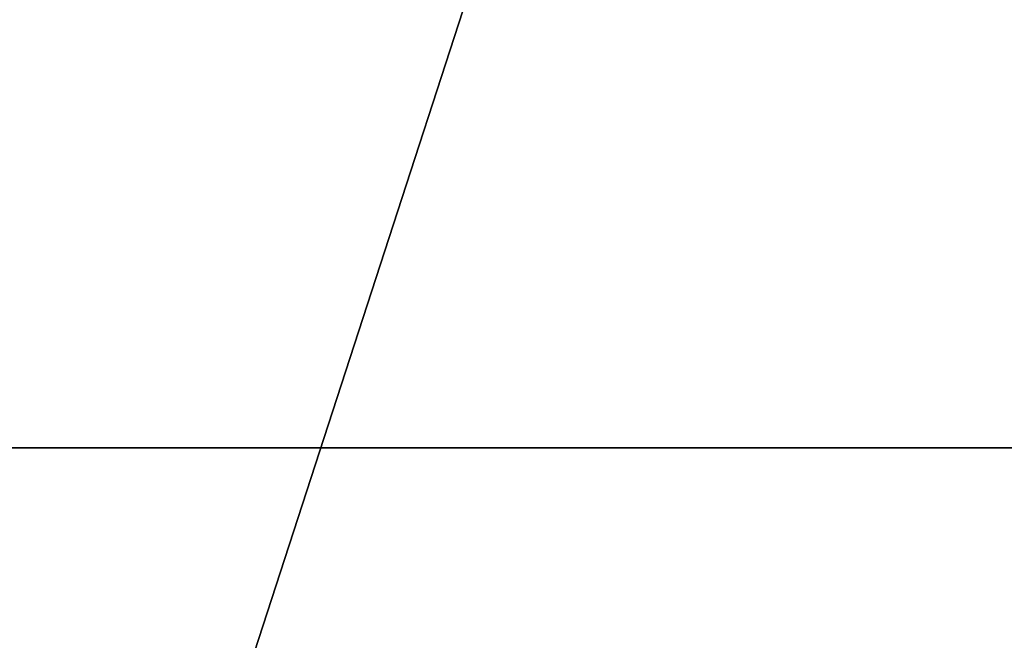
# Model space of a CAD drawing. Header units: millimetres. Extents: x -114 to 114, y -48 to 36.
# Tile 240 of 256: x 70.93 to 73.77, y -4.06 to -2.27. Entities that reach past the tile are written whole.
import ezdxf

# ---------------------------------------------------------------- set-up
doc = ezdxf.new("R2010")
doc.units = ezdxf.units.MM
doc.header["$LTSCALE"] = 65.185185
for name, color, linetype in [('2', 7, 'CONTINUOUS'), ('2841', 7, 'CONTINUOUS'), ('3026', 7, 'CONTINUOUS')]:
    doc.layers.add(name, color=color, linetype=linetype)

msp = doc.modelspace()

# ---------------------------------------------------------------- linework, layer by layer
at = {"layer": '2', "linetype": 'CONTINUOUS'}
for points in [[(-11.6345, -6.8483, 92.5), (113, -35, 92.5), (-9.8, 0, 92.5), (-11.6345, -6.8483, 92.5)], [(-9.8, 0, 92.5), (113, -35, 92.5), (21.2746, -6.8475, 92.5), (-9.8, 0, 92.5)], [(29.3258, -4.2309, 92.5), (113, -35, 92.5), (30.7, 0, 92.5), (29.3258, -4.2309, 92.5)], [(113, -35, 92.5), (68.2746, -6.8475, 92.5), (30.7, 0, 92.5), (113, -35, 92.5)]]:
    msp.add_3dface(points, dxfattribs=at)
at = {"layer": '2841', "linetype": 'CONTINUOUS'}
for points in [[(57.412, -3.5082, 110), (84.05, 0, 110), (56.95, 0, 110), (57.412, -3.5082, 110)], [(83.588, -3.5082, 110), (84.05, 0, 110), (57.412, -3.5082, 110), (83.588, -3.5082, 110)], [(58.7666, -6.7772, 110), (83.588, -3.5082, 110), (57.412, -3.5082, 110), (58.7666, -6.7772, 110)], [(82.2334, -6.7772, 110), (83.588, -3.5082, 110), (58.7666, -6.7772, 110), (82.2334, -6.7772, 110)]]:
    msp.add_3dface(points, dxfattribs=at)
at = {"layer": '3026', "linetype": 'CONTINUOUS'}
for points in [[(70.5, -7.5, 108), (70.5, 7.5, 108), (74.9083, 6.0677, 108), (70.5, -7.5, 108)], [(74.9083, -6.0677, 108), (70.5, -7.5, 108), (74.9083, 6.0677, 108), (74.9083, -6.0677, 108)]]:
    msp.add_3dface(points, dxfattribs=at)

doc.saveas('drawing.dxf')
